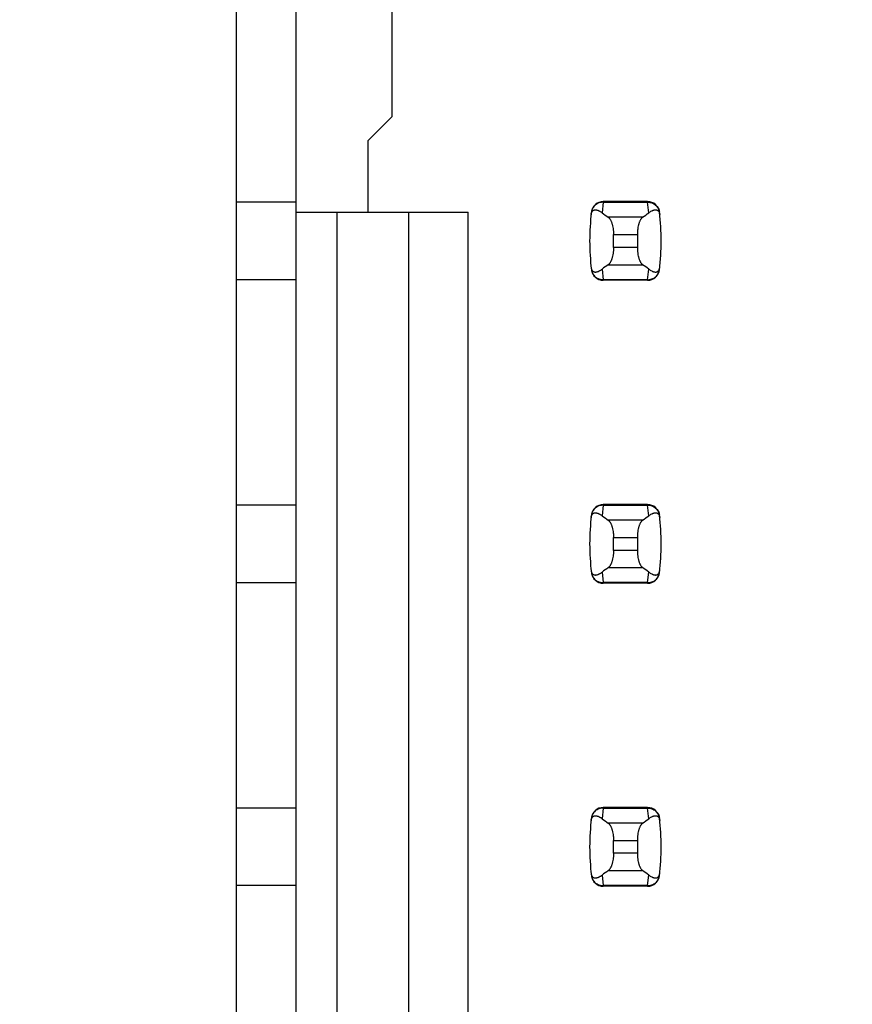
# Model space of a CAD drawing. Header units: inches. Extents: x 0.2 to 16.8, y 0.2 to 10.8.
# Tile 19 of 77: x 3.473 to 3.748, y 4.764 to 5.089. Entities that reach past the tile are written whole.
import ezdxf

# ---------------------------------------------------------------- set-up
doc = ezdxf.new("R2010")
doc.units = ezdxf.units.IN
doc.header["$LTSCALE"] = 0.935
doc.header["$MEASUREMENT"] = 0
doc.layers.get('0').update_dxf_attribs({"linetype": 'CONTINUOUS'})
doc.layers.add('DIMENSIONS', color=7, linetype='CONTINUOUS')
doc.styles.get("Standard").update_dxf_attribs({"font": 'txt', "width": 0.8})
doc.dimstyles.new('DIMSTYLE_1', dxfattribs={"dimtxt": 0.125, "dimasz": 0.18, "dimexe": 0.125, "dimexo": 0.0625, "dimgap": 0.09, "dimtad": 0, "dimtih": 1, "dimtoh": 1, "dimzin": 4, "dimdsep": 46, "dimtxsty": 'STANDARD', "dimblk": '_FILLED', "dimblk1": '_FILLED', "dimblk2": '_FILLED', "dimcen": 0.09, "dimadec": 0, "dimazin": 0, "dimtp": 0.01, "dimtm": 0.01, "dimtfac": 1, "dimtofl": 0, "dimtmove": 0, "dimatfit": 3, "dimldrblk": '_FILLED', "dimfxl": 1, "dimtolj": 1, "dimtzin": 4, "dimarcsym": 0})

# ---------------------------------------------------------------- blocks, each defined once
blk = doc.blocks.new('*D14')
at = {"layer": 'DIMENSIONS', "color": 2, "linetype": 'CONTINUOUS'}
blk.add_line((3.569328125, 7.98271875), (3.0486304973, 7.98271875), dxfattribs=at)
at = {"layer": 'DIMENSIONS', "color": 2, "linetype": 'CONTINUOUS', "insert": (2.9861304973, 8.04521875), "char_height": 0.125, "width": 1.225, "attachment_point": 3, "line_spacing_factor": 0.9}
blk.add_mtext('4.82{\\Ftxt.shx;\\W1.000000;\\H0.125000; }[122.5]', dxfattribs=at)
blk = doc.blocks.new('_FILLED')
at = {"color": 0, "linetype": 'BYBLOCK'}
blk.add_solid([(0, 0), (-1, 0.1736111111), (-1, -0.1736111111)], dxfattribs=at)
blk = doc.blocks.new('*D16')
at = {"layer": 'DIMENSIONS', "color": 2, "linetype": 'CONTINUOUS'}
blk.add_line((3.6858398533, 5.4657078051), (3.025428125, 5.4657078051), dxfattribs=at)
at = {"layer": 'DIMENSIONS', "color": 2, "linetype": 'CONTINUOUS', "insert": (2.962928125, 5.5282078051), "char_height": 0.125, "width": 1.125, "attachment_point": 3, "line_spacing_factor": 0.9}
blk.add_mtext('2.30{\\Ftxt.shx;\\W1.000000;\\H0.125000; }[58.5]', dxfattribs=at)

msp = doc.modelspace()

# ---------------------------------------------------------------- linework, layer by layer
at = {"color": 7, "linetype": 'CONTINUOUS'}
for p, q in [((3.544935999, 7.1976496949), (3.544935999, 3.7332678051)), ((3.5647785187, 3.7432678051), (3.5647785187, 7.1881496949)), ((3.5962745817, 5.1747638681), (3.5962745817, 5.0566536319)), ((3.5884005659, 5.0487796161), (3.5962745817, 5.0566536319)), ((3.5884005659, 5.0487796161), (3.5884005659, 5.0251575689)), ((3.5647785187, 5.0285040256), (3.544935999, 5.0284971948)), ((3.6807638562, 5.028700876), (3.6661160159, 5.028700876)), ((3.5647785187, 5.0251575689), (3.6214714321, 5.0251575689)), ((3.5781643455, 5.0251575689), (3.5781643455, 4.6062599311)), ((3.6017863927, 5.0251575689), (3.6017863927, 4.6062599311)), ((3.6214714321, 4.6062599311), (3.6214714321, 5.0251575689)), ((3.6622079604, 5.0252404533), (3.6621993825, 5.0251698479)), ((3.6846804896, 5.0251698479), (3.6846719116, 5.0252404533)), ((3.6695029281, 5.0135775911), (3.6695029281, 5.0178399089)), ((3.6773769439, 5.0178399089), (3.6773769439, 5.0135775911)), ((3.6621993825, 5.0062476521), (3.6622079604, 5.0061770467)), ((3.6846719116, 5.0061770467), (3.6846804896, 5.0062476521)), ((3.5647785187, 5.0029134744), (3.544935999, 5.0029134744)), ((3.6807638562, 5.002716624), (3.6661160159, 5.002716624)), ((3.5647785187, 4.9285040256), (3.544935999, 4.9284971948)), ((3.6807638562, 4.928700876), (3.6661160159, 4.928700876)), ((3.6622079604, 4.9252404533), (3.6621993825, 4.9251698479)), ((3.6846804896, 4.9251698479), (3.6846719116, 4.9252404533)), ((3.6695029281, 4.9135775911), (3.6695029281, 4.9178399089)), ((3.6773769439, 4.9178399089), (3.6773769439, 4.9135775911)), ((3.6621993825, 4.9062476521), (3.6622079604, 4.9061770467)), ((3.6846719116, 4.9061770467), (3.6846804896, 4.9062476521)), ((3.5647785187, 4.9029134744), (3.544935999, 4.9029134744)), ((3.6807638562, 4.902716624), (3.6661160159, 4.902716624)), ((3.5647785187, 4.8285040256), (3.544935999, 4.8284972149)), ((3.6807638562, 4.828700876), (3.6661160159, 4.828700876)), ((3.6622079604, 4.8252404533), (3.6621993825, 4.8251698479)), ((3.6846804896, 4.8251698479), (3.6846719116, 4.8252404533)), ((3.6695029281, 4.8135775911), (3.6695029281, 4.8178399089)), ((3.6773769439, 4.8178399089), (3.6773769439, 4.8135775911)), ((3.6621993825, 4.8062476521), (3.6622079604, 4.8061770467)), ((3.6846719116, 4.8061770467), (3.6846804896, 4.8062476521)), ((3.5647785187, 4.8029134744), (3.544935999, 4.8029134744)), ((3.6807638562, 4.802716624), (3.6661160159, 4.802716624))]:
    msp.add_line(p, q, dxfattribs=at)
at = {"color": 9, "linetype": 'CONTINUOUS'}
for p, q in [((3.6661078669, 5.0284996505), (3.6657673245, 5.0249971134)), ((3.6661160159, 5.028700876), (3.6661078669, 5.0284996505)), ((3.6661078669, 5.0284996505), (3.6807720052, 5.0284996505)), ((3.6807638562, 5.028700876), (3.6807720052, 5.0284996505)), ((3.6811125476, 5.0249971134), (3.6807720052, 5.0284996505)), ((3.6791194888, 5.0235441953), (3.6677603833, 5.0235441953)), ((3.6695029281, 5.0178399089), (3.6773769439, 5.0178399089)), ((3.6773769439, 5.0135775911), (3.6695029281, 5.0135775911)), ((3.6657673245, 5.0064203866), (3.6661078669, 5.0029178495)), ((3.6677603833, 5.0078733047), (3.6791194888, 5.0078733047)), ((3.6807720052, 5.0029178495), (3.6811125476, 5.0064203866)), ((3.6807720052, 5.0029178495), (3.6661078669, 5.0029178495)), ((3.6661078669, 5.0029178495), (3.6661160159, 5.002716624)), ((3.6807720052, 5.0029178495), (3.6807638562, 5.002716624)), ((3.6661078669, 4.9284996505), (3.6657673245, 4.9249971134)), ((3.6661160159, 4.928700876), (3.6661078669, 4.9284996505)), ((3.6661078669, 4.9284996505), (3.6807720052, 4.9284996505)), ((3.6807638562, 4.928700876), (3.6807720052, 4.9284996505)), ((3.6811125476, 4.9249971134), (3.6807720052, 4.9284996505)), ((3.6791194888, 4.9235441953), (3.6677603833, 4.9235441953)), ((3.6695029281, 4.9178399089), (3.6773769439, 4.9178399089)), ((3.6773769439, 4.9135775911), (3.6695029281, 4.9135775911)), ((3.6677603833, 4.9078733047), (3.6791194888, 4.9078733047)), ((3.6657673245, 4.9064203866), (3.6661078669, 4.9029178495)), ((3.6807720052, 4.9029178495), (3.6811125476, 4.9064203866)), ((3.6807720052, 4.9029178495), (3.6661078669, 4.9029178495)), ((3.6661078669, 4.9029178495), (3.6661160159, 4.902716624)), ((3.6807720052, 4.9029178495), (3.6807638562, 4.902716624)), ((3.6661078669, 4.8284996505), (3.6657673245, 4.8249971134)), ((3.6661160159, 4.828700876), (3.6661078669, 4.8284996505)), ((3.6661078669, 4.8284996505), (3.6807720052, 4.8284996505)), ((3.6807638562, 4.828700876), (3.6807720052, 4.8284996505)), ((3.6811125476, 4.8249971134), (3.6807720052, 4.8284996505)), ((3.6791194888, 4.8235441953), (3.6677603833, 4.8235441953)), ((3.6695029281, 4.8178399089), (3.6773769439, 4.8178399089)), ((3.6773769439, 4.8135775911), (3.6695029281, 4.8135775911)), ((3.6677603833, 4.8078733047), (3.6791194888, 4.8078733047)), ((3.6657673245, 4.8064203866), (3.6661078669, 4.8029178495)), ((3.6807720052, 4.8029178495), (3.6811125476, 4.8064203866)), ((3.6807720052, 4.8029178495), (3.6661078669, 4.8029178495)), ((3.6661078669, 4.8029178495), (3.6661160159, 4.802716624)), ((3.6807720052, 4.8029178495), (3.6807638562, 4.802716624))]:
    msp.add_line(p, q, dxfattribs=at)
at = {"color": 7, "linetype": 'CONTINUOUS'}
for centre, radius, start, end in [((3.6661160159, 5.0247638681), 0.0039370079, 90, 173.0471431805), ((3.6807638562, 5.0247638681), 0.0039370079, 6.9528568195, 90), ((3.7403690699, 5.01570875), 0.0787401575, 173.0988974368, 186.9011025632), ((3.6065108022, 5.01570875), 0.0787401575, 353.0988974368, 6.9011025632), ((3.6661160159, 5.0066536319), 0.0039370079, 186.9528568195, 270), ((3.6807638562, 5.0066536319), 0.0039370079, 270, 353.0471431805), ((3.6661160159, 4.9247638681), 0.0039370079, 90, 173.0471431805), ((3.6807638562, 4.9247638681), 0.0039370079, 6.9528568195, 90), ((3.7403690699, 4.91570875), 0.0787401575, 173.0988974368, 186.9011025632), ((3.6065108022, 4.91570875), 0.0787401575, 353.0988974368, 6.9011025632), ((3.6661160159, 4.9066536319), 0.0039370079, 186.9528568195, 270), ((3.6807638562, 4.9066536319), 0.0039370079, 270, 353.0471431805), ((3.6661160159, 4.8247638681), 0.0039370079, 90, 173.0471431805), ((3.6807638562, 4.8247638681), 0.0039370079, 6.9528568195, 90), ((3.7403690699, 4.81570875), 0.0787401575, 173.0988974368, 186.9011025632), ((3.6065108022, 4.81570875), 0.0787401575, 353.0988974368, 6.9011025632), ((3.6661160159, 4.8066536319), 0.0039370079, 186.9528568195, 270), ((3.6807638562, 4.8066536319), 0.0039370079, 270, 353.0471431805)]:
    msp.add_arc(centre, radius, start, end, dxfattribs=at)
for centre, major_axis, start_param, end_param in [((3.8515085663, 5.0424658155), (0.1968503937, 0), -2.8040324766, -2.7746840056), ((3.4953713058, 5.0424658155), (0.1968503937, 0), -0.366908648, -0.3375601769), ((3.8515085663, 4.9889516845), (0.1968503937, -0), 2.7746840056, 2.8040324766), ((3.4953713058, 4.9889516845), (0.1968503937, -0), 0.3375601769, 0.366908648), ((3.8515085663, 4.9424658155), (0.1968503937, 0), -2.8040324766, -2.7746840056), ((3.4953713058, 4.9424658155), (0.1968503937, 0), -0.366908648, -0.3375601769), ((3.8515085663, 4.8889516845), (0.1968503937, -0), 2.7746840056, 2.8040324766), ((3.4953713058, 4.8889516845), (0.1968503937, -0), 0.3375601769, 0.366908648), ((3.8515085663, 4.8424658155), (0.1968503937, 0), -2.8040324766, -2.7746840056), ((3.4953713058, 4.8424658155), (0.1968503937, 0), -0.366908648, -0.3375601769), ((3.8515085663, 4.7889516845), (0.1968503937, -0), 2.7746840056, 2.8040324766), ((3.4953713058, 4.7889516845), (0.1968503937, -0), 0.3375601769, 0.366908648)]:
    msp.add_ellipse(centre, major_axis=major_axis, ratio=0.2679491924, start_param=start_param, end_param=end_param, dxfattribs=at)
at = {"color": 9, "linetype": 'CONTINUOUS'}
for points, knots in [([(3.6661078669, 5.0284996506), (3.6658700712, 5.0285006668), (3.6653941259, 5.028460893), (3.6647033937, 5.0282797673), (3.6640578, 5.0279821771), (3.6634786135, 5.0275766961), (3.662988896, 5.0270725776), (3.6626016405, 5.0264908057), (3.6623284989, 5.025850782), (3.6622278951, 5.0253981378), (3.6621993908, 5.0251699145)], [0, 0, 0, 0, 0.1271704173, 0.2539001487, 0.3800501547, 0.505356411, 0.6298526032, 0.7537175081, 0.877001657, 1, 1, 1, 1]), ([(3.6807720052, 5.0284996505), (3.6810097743, 5.0285015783), (3.68148596, 5.0284620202), (3.682176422, 5.0282795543), (3.6828220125, 5.0279819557), (3.6834013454, 5.0275767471), (3.6838908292, 5.0270724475), (3.6842780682, 5.0264906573), (3.6845524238, 5.0258510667), (3.6846528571, 5.0253981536), (3.6846804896, 5.0251698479)], [0, 0, 0, 0, 0.1271521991, 0.2539158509, 0.3800860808, 0.5053558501, 0.629815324, 0.7537012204, 0.8770215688, 1, 1, 1, 1]), ([(3.6621993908, 5.0062475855), (3.6622279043, 5.0060193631), (3.6623285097, 5.0055667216), (3.6626016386, 5.0049266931), (3.6629888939, 5.004344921), (3.6634786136, 5.0038408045), (3.6640578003, 5.0034353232), (3.6647033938, 5.0031377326), (3.6653941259, 5.002956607), (3.6658700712, 5.0029168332), (3.6661078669, 5.0029178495)], [0, 0, 0, 0, 0.1229985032, 0.2462822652, 0.3701470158, 0.4946434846, 0.61994985, 0.7460997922, 0.8728295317, 1, 1, 1, 1]), ([(3.6807720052, 5.0029178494), (3.6810097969, 5.0029168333), (3.6814857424, 5.0029566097), (3.6821764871, 5.0031377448), (3.682822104, 5.0034352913), (3.6834012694, 5.0038407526), (3.6838907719, 5.0043450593), (3.6842780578, 5.0049268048), (3.6845524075, 5.005566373), (3.6846528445, 5.0060192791), (3.6846804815, 5.0062475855)], [0, 0, 0, 0, 0.1271655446, 0.2538944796, 0.3800505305, 0.5053463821, 0.6298162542, 0.753695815, 0.8770168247, 1, 1, 1, 1]), ([(3.6661078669, 4.9284996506), (3.6658700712, 4.9285006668), (3.6653941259, 4.928460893), (3.6647033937, 4.9282797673), (3.6640578, 4.9279821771), (3.6634786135, 4.9275766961), (3.662988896, 4.9270725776), (3.6626016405, 4.9264908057), (3.6623284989, 4.925850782), (3.6622278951, 4.9253981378), (3.6621993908, 4.9251699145)], [0, 0, 0, 0, 0.1271704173, 0.2539001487, 0.3800501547, 0.505356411, 0.6298526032, 0.7537175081, 0.877001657, 1, 1, 1, 1]), ([(3.6807720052, 4.9284996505), (3.6810097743, 4.9285015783), (3.68148596, 4.9284620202), (3.682176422, 4.9282795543), (3.6828220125, 4.9279819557), (3.6834013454, 4.9275767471), (3.6838908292, 4.9270724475), (3.6842780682, 4.9264906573), (3.6845524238, 4.9258510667), (3.6846528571, 4.9253981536), (3.6846804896, 4.9251698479)], [0, 0, 0, 0, 0.1271521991, 0.2539158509, 0.3800860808, 0.5053558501, 0.629815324, 0.7537012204, 0.8770215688, 1, 1, 1, 1]), ([(3.6621993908, 4.9062475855), (3.6622279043, 4.9060193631), (3.6623285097, 4.9055667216), (3.6626016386, 4.9049266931), (3.6629888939, 4.904344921), (3.6634786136, 4.9038408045), (3.6640578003, 4.9034353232), (3.6647033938, 4.9031377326), (3.6653941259, 4.902956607), (3.6658700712, 4.9029168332), (3.6661078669, 4.9029178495)], [0, 0, 0, 0, 0.1229985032, 0.2462822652, 0.3701470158, 0.4946434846, 0.61994985, 0.7460997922, 0.8728295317, 1, 1, 1, 1]), ([(3.6807720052, 4.9029178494), (3.6810097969, 4.9029168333), (3.6814857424, 4.9029566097), (3.6821764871, 4.9031377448), (3.682822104, 4.9034352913), (3.6834012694, 4.9038407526), (3.6838907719, 4.9043450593), (3.6842780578, 4.9049268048), (3.6845524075, 4.905566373), (3.6846528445, 4.9060192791), (3.6846804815, 4.9062475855)], [0, 0, 0, 0, 0.1271655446, 0.2538944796, 0.3800505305, 0.5053463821, 0.6298162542, 0.753695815, 0.8770168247, 1, 1, 1, 1]), ([(3.6661078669, 4.8284996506), (3.6658700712, 4.8285006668), (3.6653941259, 4.828460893), (3.6647033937, 4.8282797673), (3.6640578, 4.8279821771), (3.6634786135, 4.8275766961), (3.662988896, 4.8270725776), (3.6626016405, 4.8264908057), (3.6623284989, 4.825850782), (3.6622278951, 4.8253981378), (3.6621993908, 4.8251699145)], [0, 0, 0, 0, 0.1271704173, 0.2539001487, 0.3800501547, 0.505356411, 0.6298526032, 0.7537175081, 0.877001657, 1, 1, 1, 1]), ([(3.6807720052, 4.8284996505), (3.6810097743, 4.8285015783), (3.68148596, 4.8284620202), (3.682176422, 4.8282795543), (3.6828220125, 4.8279819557), (3.6834013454, 4.8275767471), (3.6838908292, 4.8270724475), (3.6842780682, 4.8264906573), (3.6845524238, 4.8258510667), (3.6846528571, 4.8253981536), (3.6846804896, 4.8251698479)], [0, 0, 0, 0, 0.1271521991, 0.2539158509, 0.3800860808, 0.5053558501, 0.629815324, 0.7537012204, 0.8770215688, 1, 1, 1, 1]), ([(3.6621993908, 4.8062475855), (3.6622279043, 4.8060193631), (3.6623285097, 4.8055667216), (3.6626016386, 4.8049266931), (3.6629888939, 4.804344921), (3.6634786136, 4.8038408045), (3.6640578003, 4.8034353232), (3.6647033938, 4.8031377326), (3.6653941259, 4.802956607), (3.6658700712, 4.8029168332), (3.6661078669, 4.8029178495)], [0, 0, 0, 0, 0.1229985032, 0.2462822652, 0.3701470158, 0.4946434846, 0.61994985, 0.7460997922, 0.8728295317, 1, 1, 1, 1]), ([(3.6807720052, 4.8029178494), (3.6810097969, 4.8029168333), (3.6814857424, 4.8029566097), (3.6821764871, 4.8031377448), (3.682822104, 4.8034352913), (3.6834012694, 4.8038407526), (3.6838907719, 4.8043450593), (3.6842780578, 4.8049268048), (3.6845524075, 4.805566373), (3.6846528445, 4.8060192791), (3.6846804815, 4.8062475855)], [0, 0, 0, 0, 0.1271655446, 0.2538944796, 0.3800505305, 0.5053463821, 0.6298162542, 0.753695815, 0.8770168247, 1, 1, 1, 1])]:
    msp.add_open_spline(points, degree=3, knots=knots, dxfattribs=at)
at = {"color": 7, "linetype": 'CONTINUOUS'}
for points, knots in [([(3.6621152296, 5.0244465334), (3.6621281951, 5.024558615), (3.6621620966, 5.0247627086), (3.6622587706, 5.0250976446), (3.6623872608, 5.0253637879), (3.6625393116, 5.0255617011), (3.6626474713, 5.0256709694), (3.6627577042, 5.0257581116), (3.6629035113, 5.0258480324), (3.6630926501, 5.0259255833), (3.663326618, 5.025971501), (3.6635622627, 5.0259788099), (3.663799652, 5.0259554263), (3.6640390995, 5.0259060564), (3.6642806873, 5.0258337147), (3.6645243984, 5.0257404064), (3.6647701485, 5.0256275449), (3.6650178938, 5.0254962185), (3.6653568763, 5.0252936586), (3.6656043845, 5.0251207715), (3.6657673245, 5.0249971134)], [0, 0, 0, 0, 0.0706107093, 0.1290975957, 0.2179131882, 0.2532972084, 0.2849105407, 0.3138845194, 0.3410235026, 0.3919186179, 0.4408048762, 0.4894744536, 0.5389424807, 0.5897603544, 0.642245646, 0.6965965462, 0.7529450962, 0.8113823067, 0.8719884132, 1, 1, 1, 1]), ([(3.6811125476, 5.0249971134), (3.6812755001, 5.0251207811), (3.6815995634, 5.0253471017), (3.6820218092, 5.0255871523), (3.6823555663, 5.025740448), (3.6825992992, 5.0258337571), (3.6828409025, 5.0259061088), (3.6830803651, 5.025955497), (3.6833177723, 5.0259788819), (3.6835534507, 5.0259715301), (3.6837874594, 5.0259253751), (3.6839765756, 5.0258474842), (3.6841223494, 5.025757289), (3.6842325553, 5.0256699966), (3.6843406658, 5.02556074), (3.6844926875, 5.0253634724), (3.6846217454, 5.0250982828), (3.6847186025, 5.0247635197), (3.6847520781, 5.0245590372), (3.6847646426, 5.0244465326)], [0, 0, 0, 0, 0.1280284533, 0.2470469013, 0.3034021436, 0.3577597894, 0.4102519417, 0.4610765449, 0.510550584, 0.5592265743, 0.6081269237, 0.6590555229, 0.686218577, 0.7152146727, 0.7468335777, 0.7821728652, 0.8707184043, 0.9291508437, 1, 1, 1, 1]), ([(3.6677603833, 5.0235441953), (3.6678208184, 5.0235020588), (3.6679409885, 5.0234040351), (3.6681097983, 5.0232284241), (3.6682741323, 5.0230185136), (3.6684329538, 5.0227751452), (3.6685852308, 5.0224992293), (3.6687298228, 5.0221919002), (3.6688655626, 5.0218545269), (3.6689912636, 5.0214887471), (3.6691057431, 5.0210964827), (3.6692445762, 5.0205299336), (3.6693520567, 5.0199330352), (3.6694290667, 5.0193127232), (3.6694859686, 5.018663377), (3.6695029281, 5.0181703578), (3.6695029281, 5.0178399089)], [0, 0, 0, 0, 0.0360580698, 0.075631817, 0.1189997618, 0.1663380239, 0.2177153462, 0.2731190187, 0.3324672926, 0.3956112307, 0.4623418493, 0.5323898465, 0.6810284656, 0.7588186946, 0.8382696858, 1, 1, 1, 1]), ([(3.6791194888, 5.0235441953), (3.6790590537, 5.0235020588), (3.6789388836, 5.0234040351), (3.6787700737, 5.0232284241), (3.6786057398, 5.0230185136), (3.6784469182, 5.0227751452), (3.6782946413, 5.0224992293), (3.6781500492, 5.0221919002), (3.6780143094, 5.0218545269), (3.6778886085, 5.0214887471), (3.677774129, 5.0210964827), (3.6776352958, 5.0205299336), (3.6775278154, 5.0199330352), (3.6774508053, 5.0193127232), (3.6773939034, 5.018663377), (3.6773769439, 5.0181703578), (3.6773769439, 5.0178399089)], [0, 0, 0, 0, 0.0360580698, 0.075631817, 0.1189997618, 0.1663380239, 0.2177153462, 0.2731190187, 0.3324672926, 0.3956112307, 0.4623418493, 0.5323898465, 0.6810284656, 0.7588186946, 0.8382696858, 1, 1, 1, 1]), ([(3.6695029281, 5.0135775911), (3.6695029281, 5.0132471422), (3.6694859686, 5.012754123), (3.6694290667, 5.0121047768), (3.6693520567, 5.0114844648), (3.6692445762, 5.0108875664), (3.6691057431, 5.0103210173), (3.6689912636, 5.0099287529), (3.6688655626, 5.0095629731), (3.6687298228, 5.0092255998), (3.6685852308, 5.0089182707), (3.6684329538, 5.0086423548), (3.6682741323, 5.0083989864), (3.6681097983, 5.0081890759), (3.6679409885, 5.0080134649), (3.6678208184, 5.0079154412), (3.6677603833, 5.0078733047)], [0, 0, 0, 0, 0.1617303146, 0.2411813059, 0.3189715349, 0.4676101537, 0.537658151, 0.6043887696, 0.6675327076, 0.7268809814, 0.782284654, 0.8336619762, 0.8810002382, 0.924368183, 0.9639419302, 1, 1, 1, 1]), ([(3.6773769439, 5.0135775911), (3.6773769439, 5.0132471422), (3.6773939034, 5.012754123), (3.6774508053, 5.0121047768), (3.6775278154, 5.0114844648), (3.6776352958, 5.0108875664), (3.677774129, 5.0103210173), (3.6778886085, 5.0099287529), (3.6780143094, 5.0095629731), (3.6781500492, 5.0092255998), (3.6782946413, 5.0089182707), (3.6784469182, 5.0086423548), (3.6786057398, 5.0083989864), (3.6787700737, 5.0081890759), (3.6789388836, 5.0080134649), (3.6790590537, 5.0079154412), (3.6791194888, 5.0078733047)], [0, 0, 0, 0, 0.1617303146, 0.2411813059, 0.3189715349, 0.4676101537, 0.537658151, 0.6043887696, 0.6675327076, 0.7268809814, 0.782284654, 0.8336619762, 0.8810002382, 0.924368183, 0.9639419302, 1, 1, 1, 1]), ([(3.6621152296, 5.0069709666), (3.6621281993, 5.0068588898), (3.6621621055, 5.0066548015), (3.6622587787, 5.0063198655), (3.6623872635, 5.0060537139), (3.662539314, 5.0058557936), (3.6626474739, 5.005746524), (3.662757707, 5.0056593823), (3.6629035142, 5.0055694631), (3.6630926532, 5.0054919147), (3.6633266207, 5.0054459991), (3.663562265, 5.0054386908), (3.663799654, 5.0054620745), (3.6640391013, 5.0055114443), (3.6642806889, 5.0055837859), (3.6645243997, 5.0056770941), (3.6647701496, 5.0057899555), (3.6650178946, 5.005921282), (3.6653568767, 5.0061238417), (3.6656043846, 5.0062967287), (3.6657673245, 5.0064203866)], [0, 0, 0, 0, 0.0706080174, 0.1290951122, 0.2179133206, 0.2532979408, 0.2849113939, 0.3138853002, 0.3410241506, 0.3919190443, 0.4408052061, 0.4894747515, 0.5389427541, 0.5897605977, 0.6422458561, 0.696596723, 0.7529452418, 0.8113824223, 0.8719884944, 1, 1, 1, 1]), ([(3.6811125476, 5.0064203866), (3.681275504, 5.0062967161), (3.6815995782, 5.0060703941), (3.6820218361, 5.0058303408), (3.6823556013, 5.0056770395), (3.68259934, 5.0055837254), (3.6828409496, 5.005511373), (3.6830804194, 5.0054619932), (3.6833178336, 5.0054386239), (3.6835535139, 5.0054459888), (3.6837875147, 5.0054921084), (3.6839766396, 5.0055698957), (3.6841224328, 5.0056599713), (3.6842326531, 5.0057471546), (3.6843407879, 5.0058563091), (3.6844928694, 5.0060535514), (3.6846218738, 5.0063188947), (3.6847186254, 5.00665384), (3.684752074, 5.0068584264), (3.6847646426, 5.0069709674)], [0, 0, 0, 0, 0.1280244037, 0.2470392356, 0.3033929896, 0.3577492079, 0.4102397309, 0.4610624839, 0.5105347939, 0.5592093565, 0.6081067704, 0.6590250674, 0.6861777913, 0.7151598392, 0.746762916, 0.7820914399, 0.8706624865, 0.9291317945, 1, 1, 1, 1]), ([(3.6621152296, 4.9244465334), (3.6621281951, 4.924558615), (3.6621620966, 4.9247627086), (3.6622587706, 4.9250976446), (3.6623872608, 4.9253637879), (3.6625393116, 4.9255617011), (3.6626474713, 4.9256709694), (3.6627577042, 4.9257581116), (3.6629035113, 4.9258480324), (3.6630926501, 4.9259255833), (3.663326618, 4.925971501), (3.6635622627, 4.9259788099), (3.663799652, 4.9259554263), (3.6640390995, 4.9259060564), (3.6642806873, 4.9258337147), (3.6645243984, 4.9257404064), (3.6647701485, 4.9256275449), (3.6650178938, 4.9254962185), (3.6653568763, 4.9252936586), (3.6656043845, 4.9251207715), (3.6657673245, 4.9249971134)], [0, 0, 0, 0, 0.0706107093, 0.1290975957, 0.2179131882, 0.2532972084, 0.2849105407, 0.3138845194, 0.3410235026, 0.3919186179, 0.4408048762, 0.4894744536, 0.5389424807, 0.5897603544, 0.642245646, 0.6965965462, 0.7529450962, 0.8113823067, 0.8719884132, 1, 1, 1, 1]), ([(3.6811125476, 4.9249971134), (3.6812755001, 4.9251207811), (3.6815995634, 4.9253471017), (3.6820218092, 4.9255871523), (3.6823555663, 4.925740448), (3.6825992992, 4.9258337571), (3.6828409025, 4.9259061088), (3.6830803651, 4.925955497), (3.6833177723, 4.9259788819), (3.6835534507, 4.9259715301), (3.6837874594, 4.9259253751), (3.6839765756, 4.9258474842), (3.6841223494, 4.925757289), (3.6842325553, 4.9256699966), (3.6843406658, 4.92556074), (3.6844926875, 4.9253634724), (3.6846217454, 4.9250982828), (3.6847186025, 4.9247635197), (3.6847520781, 4.9245590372), (3.6847646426, 4.9244465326)], [0, 0, 0, 0, 0.1280284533, 0.2470469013, 0.3034021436, 0.3577597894, 0.4102519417, 0.4610765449, 0.510550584, 0.5592265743, 0.6081269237, 0.6590555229, 0.686218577, 0.7152146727, 0.7468335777, 0.7821728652, 0.8707184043, 0.9291508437, 1, 1, 1, 1]), ([(3.6677603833, 4.9235441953), (3.6678208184, 4.9235020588), (3.6679409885, 4.9234040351), (3.6681097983, 4.9232284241), (3.6682741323, 4.9230185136), (3.6684329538, 4.9227751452), (3.6685852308, 4.9224992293), (3.6687298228, 4.9221919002), (3.6688655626, 4.9218545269), (3.6689912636, 4.9214887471), (3.6691057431, 4.9210964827), (3.6692445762, 4.9205299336), (3.6693520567, 4.9199330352), (3.6694290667, 4.9193127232), (3.6694859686, 4.918663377), (3.6695029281, 4.9181703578), (3.6695029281, 4.9178399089)], [0, 0, 0, 0, 0.0360580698, 0.075631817, 0.1189997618, 0.1663380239, 0.2177153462, 0.2731190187, 0.3324672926, 0.3956112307, 0.4623418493, 0.5323898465, 0.6810284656, 0.7588186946, 0.8382696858, 1, 1, 1, 1]), ([(3.6791194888, 4.9235441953), (3.6790590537, 4.9235020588), (3.6789388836, 4.9234040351), (3.6787700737, 4.9232284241), (3.6786057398, 4.9230185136), (3.6784469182, 4.9227751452), (3.6782946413, 4.9224992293), (3.6781500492, 4.9221919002), (3.6780143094, 4.9218545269), (3.6778886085, 4.9214887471), (3.677774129, 4.9210964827), (3.6776352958, 4.9205299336), (3.6775278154, 4.9199330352), (3.6774508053, 4.9193127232), (3.6773939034, 4.918663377), (3.6773769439, 4.9181703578), (3.6773769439, 4.9178399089)], [0, 0, 0, 0, 0.0360580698, 0.075631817, 0.1189997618, 0.1663380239, 0.2177153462, 0.2731190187, 0.3324672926, 0.3956112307, 0.4623418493, 0.5323898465, 0.6810284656, 0.7588186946, 0.8382696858, 1, 1, 1, 1]), ([(3.6695029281, 4.9135775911), (3.6695029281, 4.9132471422), (3.6694859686, 4.912754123), (3.6694290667, 4.9121047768), (3.6693520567, 4.9114844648), (3.6692445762, 4.9108875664), (3.6691057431, 4.9103210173), (3.6689912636, 4.9099287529), (3.6688655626, 4.9095629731), (3.6687298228, 4.9092255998), (3.6685852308, 4.9089182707), (3.6684329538, 4.9086423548), (3.6682741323, 4.9083989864), (3.6681097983, 4.9081890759), (3.6679409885, 4.9080134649), (3.6678208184, 4.9079154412), (3.6677603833, 4.9078733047)], [0, 0, 0, 0, 0.1617303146, 0.2411813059, 0.3189715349, 0.4676101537, 0.537658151, 0.6043887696, 0.6675327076, 0.7268809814, 0.782284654, 0.8336619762, 0.8810002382, 0.924368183, 0.9639419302, 1, 1, 1, 1]), ([(3.6773769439, 4.9135775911), (3.6773769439, 4.9132471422), (3.6773939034, 4.912754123), (3.6774508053, 4.9121047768), (3.6775278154, 4.9114844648), (3.6776352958, 4.9108875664), (3.677774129, 4.9103210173), (3.6778886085, 4.9099287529), (3.6780143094, 4.9095629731), (3.6781500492, 4.9092255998), (3.6782946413, 4.9089182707), (3.6784469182, 4.9086423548), (3.6786057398, 4.9083989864), (3.6787700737, 4.9081890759), (3.6789388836, 4.9080134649), (3.6790590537, 4.9079154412), (3.6791194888, 4.9078733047)], [0, 0, 0, 0, 0.1617303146, 0.2411813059, 0.3189715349, 0.4676101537, 0.537658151, 0.6043887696, 0.6675327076, 0.7268809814, 0.782284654, 0.8336619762, 0.8810002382, 0.924368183, 0.9639419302, 1, 1, 1, 1]), ([(3.6621152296, 4.9069709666), (3.6621281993, 4.9068588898), (3.6621621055, 4.9066548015), (3.6622587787, 4.9063198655), (3.6623872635, 4.9060537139), (3.662539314, 4.9058557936), (3.6626474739, 4.905746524), (3.662757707, 4.9056593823), (3.6629035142, 4.9055694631), (3.6630926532, 4.9054919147), (3.6633266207, 4.9054459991), (3.663562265, 4.9054386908), (3.663799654, 4.9054620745), (3.6640391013, 4.9055114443), (3.6642806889, 4.9055837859), (3.6645243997, 4.9056770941), (3.6647701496, 4.9057899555), (3.6650178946, 4.905921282), (3.6653568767, 4.9061238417), (3.6656043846, 4.9062967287), (3.6657673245, 4.9064203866)], [0, 0, 0, 0, 0.0706080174, 0.1290951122, 0.2179133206, 0.2532979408, 0.2849113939, 0.3138853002, 0.3410241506, 0.3919190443, 0.4408052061, 0.4894747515, 0.5389427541, 0.5897605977, 0.6422458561, 0.696596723, 0.7529452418, 0.8113824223, 0.8719884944, 1, 1, 1, 1]), ([(3.6811125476, 4.9064203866), (3.681275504, 4.9062967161), (3.6815995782, 4.9060703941), (3.6820218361, 4.9058303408), (3.6823556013, 4.9056770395), (3.68259934, 4.9055837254), (3.6828409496, 4.905511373), (3.6830804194, 4.9054619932), (3.6833178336, 4.9054386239), (3.6835535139, 4.9054459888), (3.6837875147, 4.9054921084), (3.6839766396, 4.9055698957), (3.6841224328, 4.9056599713), (3.6842326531, 4.9057471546), (3.6843407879, 4.9058563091), (3.6844928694, 4.9060535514), (3.6846218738, 4.9063188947), (3.6847186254, 4.90665384), (3.684752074, 4.9068584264), (3.6847646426, 4.9069709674)], [0, 0, 0, 0, 0.1280244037, 0.2470392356, 0.3033929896, 0.3577492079, 0.4102397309, 0.4610624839, 0.5105347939, 0.5592093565, 0.6081067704, 0.6590250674, 0.6861777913, 0.7151598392, 0.746762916, 0.7820914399, 0.8706624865, 0.9291317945, 1, 1, 1, 1]), ([(3.6621152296, 4.8244465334), (3.6621281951, 4.824558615), (3.6621620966, 4.8247627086), (3.6622587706, 4.8250976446), (3.6623872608, 4.8253637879), (3.6625393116, 4.8255617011), (3.6626474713, 4.8256709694), (3.6627577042, 4.8257581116), (3.6629035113, 4.8258480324), (3.6630926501, 4.8259255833), (3.663326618, 4.825971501), (3.6635622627, 4.8259788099), (3.663799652, 4.8259554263), (3.6640390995, 4.8259060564), (3.6642806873, 4.8258337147), (3.6645243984, 4.8257404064), (3.6647701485, 4.8256275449), (3.6650178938, 4.8254962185), (3.6653568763, 4.8252936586), (3.6656043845, 4.8251207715), (3.6657673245, 4.8249971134)], [0, 0, 0, 0, 0.0706107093, 0.1290975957, 0.2179131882, 0.2532972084, 0.2849105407, 0.3138845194, 0.3410235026, 0.3919186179, 0.4408048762, 0.4894744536, 0.5389424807, 0.5897603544, 0.642245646, 0.6965965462, 0.7529450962, 0.8113823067, 0.8719884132, 1, 1, 1, 1]), ([(3.6677603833, 4.8235441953), (3.6678208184, 4.8235020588), (3.6679409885, 4.8234040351), (3.6681097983, 4.8232284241), (3.6682741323, 4.8230185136), (3.6684329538, 4.8227751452), (3.6685852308, 4.8224992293), (3.6687298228, 4.8221919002), (3.6688655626, 4.8218545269), (3.6689912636, 4.8214887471), (3.6691057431, 4.8210964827), (3.6692445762, 4.8205299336), (3.6693520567, 4.8199330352), (3.6694290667, 4.8193127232), (3.6694859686, 4.818663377), (3.6695029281, 4.8181703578), (3.6695029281, 4.8178399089)], [0, 0, 0, 0, 0.0360580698, 0.075631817, 0.1189997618, 0.1663380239, 0.2177153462, 0.2731190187, 0.3324672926, 0.3956112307, 0.4623418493, 0.5323898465, 0.6810284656, 0.7588186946, 0.8382696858, 1, 1, 1, 1]), ([(3.6791194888, 4.8235441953), (3.6790590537, 4.8235020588), (3.6789388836, 4.8234040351), (3.6787700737, 4.8232284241), (3.6786057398, 4.8230185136), (3.6784469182, 4.8227751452), (3.6782946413, 4.8224992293), (3.6781500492, 4.8221919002), (3.6780143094, 4.8218545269), (3.6778886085, 4.8214887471), (3.677774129, 4.8210964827), (3.6776352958, 4.8205299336), (3.6775278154, 4.8199330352), (3.6774508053, 4.8193127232), (3.6773939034, 4.818663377), (3.6773769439, 4.8181703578), (3.6773769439, 4.8178399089)], [0, 0, 0, 0, 0.0360580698, 0.075631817, 0.1189997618, 0.1663380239, 0.2177153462, 0.2731190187, 0.3324672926, 0.3956112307, 0.4623418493, 0.5323898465, 0.6810284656, 0.7588186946, 0.8382696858, 1, 1, 1, 1]), ([(3.6811125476, 4.8249971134), (3.6812755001, 4.8251207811), (3.6815995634, 4.8253471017), (3.6820218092, 4.8255871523), (3.6823555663, 4.825740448), (3.6825992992, 4.8258337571), (3.6828409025, 4.8259061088), (3.6830803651, 4.825955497), (3.6833177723, 4.8259788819), (3.6835534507, 4.8259715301), (3.6837874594, 4.8259253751), (3.6839765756, 4.8258474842), (3.6841223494, 4.825757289), (3.6842325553, 4.8256699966), (3.6843406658, 4.82556074), (3.6844926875, 4.8253634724), (3.6846217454, 4.8250982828), (3.6847186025, 4.8247635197), (3.6847520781, 4.8245590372), (3.6847646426, 4.8244465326)], [0, 0, 0, 0, 0.1280284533, 0.2470469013, 0.3034021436, 0.3577597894, 0.4102519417, 0.4610765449, 0.510550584, 0.5592265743, 0.6081269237, 0.6590555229, 0.686218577, 0.7152146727, 0.7468335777, 0.7821728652, 0.8707184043, 0.9291508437, 1, 1, 1, 1]), ([(3.6695029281, 4.8135775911), (3.6695029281, 4.8132471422), (3.6694859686, 4.812754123), (3.6694290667, 4.8121047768), (3.6693520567, 4.8114844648), (3.6692445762, 4.8108875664), (3.6691057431, 4.8103210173), (3.6689912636, 4.8099287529), (3.6688655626, 4.8095629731), (3.6687298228, 4.8092255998), (3.6685852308, 4.8089182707), (3.6684329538, 4.8086423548), (3.6682741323, 4.8083989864), (3.6681097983, 4.8081890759), (3.6679409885, 4.8080134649), (3.6678208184, 4.8079154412), (3.6677603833, 4.8078733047)], [0, 0, 0, 0, 0.1617303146, 0.2411813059, 0.3189715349, 0.4676101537, 0.537658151, 0.6043887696, 0.6675327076, 0.7268809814, 0.782284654, 0.8336619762, 0.8810002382, 0.924368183, 0.9639419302, 1, 1, 1, 1]), ([(3.6773769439, 4.8135775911), (3.6773769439, 4.8132471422), (3.6773939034, 4.812754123), (3.6774508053, 4.8121047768), (3.6775278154, 4.8114844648), (3.6776352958, 4.8108875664), (3.677774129, 4.8103210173), (3.6778886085, 4.8099287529), (3.6780143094, 4.8095629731), (3.6781500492, 4.8092255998), (3.6782946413, 4.8089182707), (3.6784469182, 4.8086423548), (3.6786057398, 4.8083989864), (3.6787700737, 4.8081890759), (3.6789388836, 4.8080134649), (3.6790590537, 4.8079154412), (3.6791194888, 4.8078733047)], [0, 0, 0, 0, 0.1617303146, 0.2411813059, 0.3189715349, 0.4676101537, 0.537658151, 0.6043887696, 0.6675327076, 0.7268809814, 0.782284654, 0.8336619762, 0.8810002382, 0.924368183, 0.9639419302, 1, 1, 1, 1]), ([(3.6621152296, 4.8069709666), (3.6621281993, 4.8068588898), (3.6621621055, 4.8066548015), (3.6622587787, 4.8063198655), (3.6623872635, 4.8060537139), (3.662539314, 4.8058557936), (3.6626474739, 4.805746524), (3.662757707, 4.8056593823), (3.6629035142, 4.8055694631), (3.6630926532, 4.8054919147), (3.6633266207, 4.8054459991), (3.663562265, 4.8054386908), (3.663799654, 4.8054620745), (3.6640391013, 4.8055114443), (3.6642806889, 4.8055837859), (3.6645243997, 4.8056770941), (3.6647701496, 4.8057899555), (3.6650178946, 4.805921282), (3.6653568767, 4.8061238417), (3.6656043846, 4.8062967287), (3.6657673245, 4.8064203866)], [0, 0, 0, 0, 0.0706080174, 0.1290951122, 0.2179133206, 0.2532979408, 0.2849113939, 0.3138853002, 0.3410241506, 0.3919190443, 0.4408052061, 0.4894747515, 0.5389427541, 0.5897605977, 0.6422458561, 0.696596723, 0.7529452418, 0.8113824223, 0.8719884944, 1, 1, 1, 1]), ([(3.6811125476, 4.8064203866), (3.681275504, 4.8062967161), (3.6815995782, 4.8060703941), (3.6820218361, 4.8058303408), (3.6823556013, 4.8056770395), (3.68259934, 4.8055837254), (3.6828409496, 4.805511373), (3.6830804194, 4.8054619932), (3.6833178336, 4.8054386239), (3.6835535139, 4.8054459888), (3.6837875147, 4.8054921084), (3.6839766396, 4.8055698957), (3.6841224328, 4.8056599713), (3.6842326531, 4.8057471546), (3.6843407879, 4.8058563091), (3.6844928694, 4.8060535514), (3.6846218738, 4.8063188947), (3.6847186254, 4.80665384), (3.684752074, 4.8068584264), (3.6847646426, 4.8069709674)], [0, 0, 0, 0, 0.1280244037, 0.2470392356, 0.3033929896, 0.3577492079, 0.4102397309, 0.4610624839, 0.5105347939, 0.5592093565, 0.6081067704, 0.6590250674, 0.6861777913, 0.7151598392, 0.746762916, 0.7820914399, 0.8706624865, 0.9291317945, 1, 1, 1, 1])]:
    msp.add_open_spline(points, degree=3, knots=knots, dxfattribs=at)

# ---------------------------------------------------------------- dimensions: what is measured, and where the dimension line sits
at = {"layer": 'DIMENSIONS', "color": 2, "linetype": 'CONTINUOUS'}
for feature_location, offset, origin, picture, middle in [((3.569328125, 7.98271875), (-0.5206976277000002, 0), (3.631828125, 3.16071875), '*D14', (2.3736304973, 7.98271875)), ((3.6858398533, 5.4657078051), (-0.6604117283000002, 0), (3.7483398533, 3.16071875), '*D16', (2.400428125, 5.4657078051))]:
    dim = msp.add_ordinate_dim(feature_location=feature_location, offset=offset, dtype=0, origin=origin, dimstyle='DIMSTYLE_1', override={"dimtad": 1, "dimtih": 0, "dimtoh": 0}, dxfattribs=at)
    dim.commit()
    dim.dimension.update_dxf_attribs({"geometry": picture, "text_midpoint": middle})

doc.saveas('drawing.dxf')
